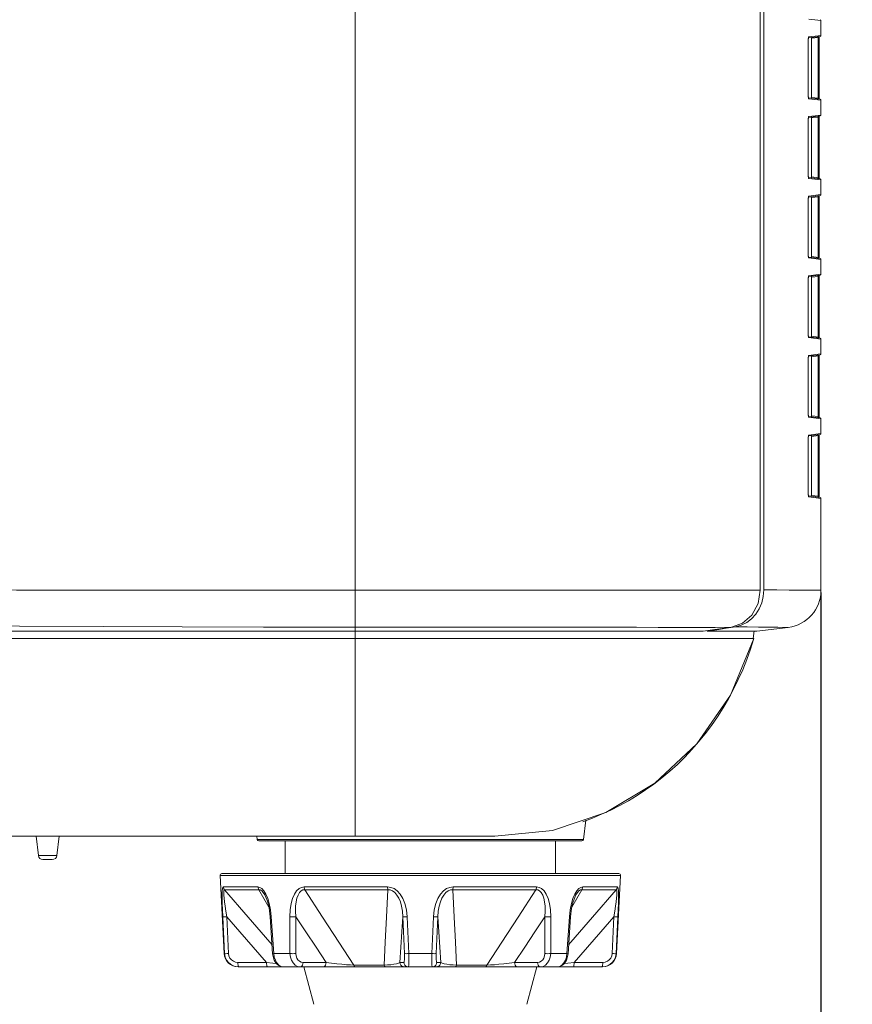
# Model space of a CAD drawing. Header units: millimetres. Extents: x 3925 to 5043, y -86 to 778.
# Tile 49 of 158: x 4456 to 4479, y 255 to 282. Entities that reach past the tile are written whole.
import ezdxf

# ---------------------------------------------------------------- set-up
doc = ezdxf.new("R2010")
doc.units = ezdxf.units.MM
doc.header["$LTSCALE"] = 46.255
doc.header["$PDMODE"] = 3
doc.header["$PDSIZE"] = 1
doc.layers.get('Defpoints').update_dxf_attribs({"linetype": 'CONTINUOUS'})
for name, color, linetype in [('140-154101-01_RIGGDXF_DIMENSION', 7, 'CONTINUOUS'), ('H30-BOTTOM-CDXF_CONTINUOUS_LINE', 7, 'CONTINUOUS'), ('H30-LEFT-COVDXF_CONTINUOUS_LINE', 7, 'CONTINUOUS'), ('H30K-FRONT-CDXF_CONTINUOUS_LINE', 7, 'CONTINUOUS'), ('RUBBER-FOOT-DXF_CONTINUOUS_LINE', 7, 'CONTINUOUS')]:
    doc.layers.add(name, color=color, linetype=linetype)
doc.styles.add('SLDTEXTSTYLE0', font='arialbd.ttf', dxfattribs={"height": 5.5})
doc.dimstyles.new('SLDDIMSTYLE2', dxfattribs={"dimtxt": 5.650301, "dimasz": 4.572, "dimexe": 0, "dimexo": 0.0625, "dimgap": 1.412575, "dimtad": 0, "dimtih": 1, "dimtoh": 1, "dimlfac": 3.5, "dimrnd": 1e-09, "dimzin": 4, "dimdsep": 46, "dimtxsty": 'SLDTEXTSTYLE0', "dimsah": 1, "dimcen": 0.09, "dimadec": 0, "dimazin": 1, "dimtol": 1, "dimtp": 0.5, "dimtm": 0.5, "dimtfac": 1, "dimtdec": 1, "dimtofl": 0, "dimtmove": 0, "dimatfit": 3, "dimfxl": 1, "dimfrac": 2, "dimtolj": 1, "dimarcsym": 0})

# ---------------------------------------------------------------- blocks, each defined once
blk = doc.blocks.new('*D68')
at = {"layer": '140-154101-01_RIGGDXF_DIMENSION', "color": 0, "linetype": 'Continuous', "lineweight": -2}
for p, q in [((4484.363, 271.493), (4484.363, 203.012)), ((4477.961, 266.215), (4477.961, 203.012)), ((4473.961, 203.012), (4426.441, 203.012)), ((4484.363, 203.012), (4477.961, 203.012)), ((4488.363, 203.012), (4492.363, 203.012))]:
    blk.add_line(p, q, dxfattribs=at)
at = {"layer": '140-154101-01_RIGGDXF_DIMENSION', "color": 0, "linetype": 'Continuous'}
for points in [[(4473.961, 203.678), (4473.961, 202.345), (4477.961, 203.012)], [(4488.363, 203.678), (4488.363, 202.345), (4484.363, 203.012)]]:
    blk.add_solid(points, dxfattribs=at)
at = {"layer": 'Defpoints', "color": 0, "linetype": 'Continuous'}
for p in [(4484.363, 271.556), (4477.961, 266.277), (4477.961, 203.012)]:
    blk.add_point(p, dxfattribs=at)
at = {"layer": '140-154101-01_RIGGDXF_DIMENSION', "color": 0, "linetype": 'Continuous', "insert": (4448.201, 207.96), "char_height": 5.5, "attachment_point": 5, "style": 'SLDTEXTSTYLE0'}
blk.add_mtext('\\A1;25.61 [1.01]', dxfattribs=at)

msp = doc.modelspace()

# ---------------------------------------------------------------- linework, layer by layer
at = {"layer": 'H30-BOTTOM-CDXF_CONTINUOUS_LINE', "color": 7, "linetype": 'Continuous', "lineweight": 0}
for p, q in [((4465.461, 264.9875), (4465.461, 265.1807)), ((4476.1412, 264.9875), (4476.166, 265.1892)), ((4436.1234, 264.9875), (4465.461, 264.9875)), ((4476.1563, 264.9857), (4465.461, 264.9857)), ((4465.461, 264.9857), (4465.461, 259.6807)), ((4471.6549, 260.1171), (4471.5913, 259.5996)), ((4454.0368, 259.6807), (4469.211, 259.6807)), ((4456.8985, 259.6807), (4456.9617, 259.1654)), ((4457.5235, 259.6807), (4457.4602, 259.1654)), ((4462.8206, 259.6807), (4462.8306, 259.5996)), ((4471.5913, 259.5996), (4462.8306, 259.5996)), ((4471.5417, 259.5557), (4462.8802, 259.5557)), ((4457.4602, 259.1654), (4456.9617, 259.1654)), ((4457.3361, 259.0557), (4457.0858, 259.0557))]:
    msp.add_line(p, q, dxfattribs=at)
for points in [[(4469.211, 259.6807), (4470.7536, 259.8412), (4472.1925, 260.3239), (4473.5056, 261.1032), (4474.633, 262.163), (4475.5328, 263.4662), (4476.1563, 264.9857)], [(4475.4802, 263.3714), (4475.6162, 263.6237), (4475.7429, 263.8823), (4475.8601, 264.1475), (4475.9681, 264.4197), (4476.0668, 264.6991), (4476.1563, 264.9857)], [(4474.4941, 262.0056), (4474.6775, 262.2154), (4474.8532, 262.432), (4475.0212, 262.6555), (4475.182, 262.8867), (4475.3352, 263.1255), (4475.4802, 263.3714)], [(4473.4778, 261.0824), (4473.6943, 261.2501), (4473.9039, 261.426), (4474.1068, 261.6104), (4474.3036, 261.8037), (4474.4941, 262.0056)], [(4472.0755, 260.2716), (4472.3202, 260.3839), (4472.5604, 260.5051), (4472.7961, 260.6351), (4473.0277, 260.7746), (4473.2553, 260.9238), (4473.4778, 261.0824)], [(4471.5724, 260.0736), (4471.8263, 260.1681), (4472.0755, 260.2716)]]:
    msp.add_lwpolyline(points, dxfattribs=at)
for centre, radius, start, end in [((4462.8802, 259.6057), 0.05, 187, 270), ((4471.5417, 259.6057), 0.05, 270, 353), ((4457.0858, 259.1807), 0.125, 187, 270), ((4457.3361, 259.1807), 0.125, 270, 353)]:
    msp.add_arc(centre, radius, start, end, dxfattribs=at)
at = {"layer": 'H30-LEFT-COVDXF_CONTINUOUS_LINE', "color": 7, "linetype": 'Continuous', "lineweight": 0}
for p, q in [((4476.4278, 305.2977), (4476.4278, 266.2924)), ((4477.961, 281.5539), (4477.6308, 281.5944)), ((4477.961, 281.5539), (4477.961, 281.1574)), ((4477.6213, 281.0661), (4477.6223, 281.088)), ((4477.6213, 281.0661), (4477.6218, 281.0661)), ((4477.6213, 279.5102), (4477.6213, 281.0661)), ((4477.6223, 281.088), (4477.6252, 281.1066)), ((4477.6237, 281.0938), (4477.939, 281.1325)), ((4477.6252, 281.1066), (4477.6308, 281.1169)), ((4477.6308, 281.1169), (4477.8865, 281.1482)), ((4477.711, 279.4718), (4477.711, 281.1045)), ((4477.8869, 281.1013), (4477.714, 281.0801)), ((4477.8865, 281.1482), (4477.961, 281.1574)), ((4477.8869, 281.1013), (4477.9088, 281.1013)), ((4477.8869, 281.1013), (4477.8869, 279.475)), ((4477.9087, 281.1013), (4477.9087, 279.475)), ((4477.6218, 279.5102), (4477.6213, 279.5102)), ((4477.6231, 279.4807), (4477.6213, 279.5102)), ((4477.6255, 279.4738), (4477.6236, 279.4825)), ((4477.939, 279.4438), (4477.6265, 279.4821)), ((4477.961, 279.4189), (4477.6308, 279.4594)), ((4477.8869, 279.475), (4477.714, 279.4962)), ((4477.9088, 279.475), (4477.8869, 279.475)), ((4477.961, 279.4189), (4477.961, 279.0224)), ((4477.6213, 278.9311), (4477.6223, 278.953)), ((4477.6213, 278.9311), (4477.6218, 278.9311)), ((4477.6213, 277.3752), (4477.6213, 278.9311)), ((4477.6223, 278.953), (4477.6252, 278.9716)), ((4477.6237, 278.9588), (4477.939, 278.9975)), ((4477.6252, 278.9716), (4477.6308, 278.9819)), ((4477.6308, 278.9819), (4477.8865, 279.0132)), ((4477.711, 277.3368), (4477.711, 278.9695)), ((4477.8869, 278.9663), (4477.714, 278.9451)), ((4477.8865, 279.0132), (4477.961, 279.0224)), ((4477.8869, 278.9663), (4477.9088, 278.9663)), ((4477.8869, 278.9663), (4477.8869, 277.34)), ((4477.9087, 278.9663), (4477.9087, 277.34)), ((4477.6218, 277.3752), (4477.6213, 277.3752)), ((4477.6231, 277.3457), (4477.6213, 277.3752)), ((4477.6255, 277.3388), (4477.6236, 277.3475)), ((4477.939, 277.3088), (4477.6265, 277.3471)), ((4477.961, 277.2839), (4477.6308, 277.3244)), ((4477.8869, 277.34), (4477.714, 277.3612)), ((4477.9088, 277.34), (4477.8869, 277.34)), ((4477.961, 277.2839), (4477.961, 276.8874)), ((4477.6213, 276.7961), (4477.6223, 276.818)), ((4477.6213, 276.7961), (4477.6218, 276.7961)), ((4477.6213, 275.2402), (4477.6213, 276.7961)), ((4477.6218, 276.796), (4477.6228, 276.8174)), ((4477.6223, 276.818), (4477.6252, 276.8366)), ((4477.6238, 276.8238), (4477.939, 276.8625)), ((4477.6252, 276.8366), (4477.6308, 276.8469)), ((4477.6308, 276.8469), (4477.8865, 276.8782)), ((4477.711, 275.2018), (4477.711, 276.8345)), ((4477.8869, 276.8313), (4477.714, 276.8101)), ((4477.8865, 276.8782), (4477.961, 276.8874)), ((4477.8869, 276.8313), (4477.9088, 276.8313)), ((4477.8869, 276.8313), (4477.8869, 275.205)), ((4477.9087, 276.8313), (4477.9087, 275.205)), ((4477.6218, 275.2402), (4477.6213, 275.2402)), ((4477.6231, 275.2107), (4477.6213, 275.2402)), ((4477.6255, 275.2038), (4477.6236, 275.2125)), ((4477.939, 275.1738), (4477.6265, 275.2121)), ((4477.961, 275.1489), (4477.6308, 275.1894)), ((4477.8869, 275.205), (4477.714, 275.2262)), ((4477.9088, 275.205), (4477.8869, 275.205)), ((4477.961, 275.1489), (4477.961, 274.7524)), ((4477.6213, 274.6611), (4477.6223, 274.683)), ((4477.6213, 274.6611), (4477.6218, 274.6611)), ((4477.6213, 273.1052), (4477.6213, 274.6611)), ((4477.6223, 274.683), (4477.6252, 274.7016)), ((4477.6237, 274.6888), (4477.939, 274.7275)), ((4477.6252, 274.7016), (4477.6308, 274.7119)), ((4477.6308, 274.7119), (4477.8865, 274.7432)), ((4477.711, 273.0668), (4477.711, 274.6995)), ((4477.8869, 274.6963), (4477.714, 274.6751)), ((4477.8865, 274.7432), (4477.961, 274.7524)), ((4477.8869, 274.6963), (4477.9088, 274.6963)), ((4477.8869, 274.6963), (4477.8869, 273.07)), ((4477.9087, 274.6963), (4477.9087, 273.07)), ((4477.6218, 273.1052), (4477.6213, 273.1052)), ((4477.6231, 273.0757), (4477.6213, 273.1052)), ((4477.6255, 273.0688), (4477.6236, 273.0775)), ((4477.939, 273.0388), (4477.6265, 273.0771)), ((4477.961, 273.0139), (4477.6308, 273.0544)), ((4477.8869, 273.07), (4477.714, 273.0912)), ((4477.9088, 273.07), (4477.8869, 273.07)), ((4477.961, 273.0139), (4477.961, 272.6174)), ((4477.6213, 272.5261), (4477.6223, 272.548)), ((4477.6213, 272.5261), (4477.6218, 272.5261)), ((4477.6213, 270.9702), (4477.6213, 272.5261)), ((4477.6218, 272.526), (4477.6228, 272.5474)), ((4477.6223, 272.548), (4477.6252, 272.5666)), ((4477.6238, 272.5538), (4477.939, 272.5925)), ((4477.6252, 272.5666), (4477.6308, 272.5769)), ((4477.6308, 272.5769), (4477.8865, 272.6082)), ((4477.711, 270.9318), (4477.711, 272.5645)), ((4477.8869, 272.5613), (4477.714, 272.5401)), ((4477.8865, 272.6082), (4477.961, 272.6174)), ((4477.8869, 272.5613), (4477.9088, 272.5613)), ((4477.8869, 272.5613), (4477.8869, 270.935)), ((4477.9087, 272.5613), (4477.9087, 270.935)), ((4477.6218, 270.9702), (4477.6213, 270.9702)), ((4477.6231, 270.9407), (4477.6213, 270.9702)), ((4477.6255, 270.9338), (4477.6236, 270.9425)), ((4477.939, 270.9038), (4477.6265, 270.9421)), ((4477.961, 270.8789), (4477.6308, 270.9194)), ((4477.8869, 270.935), (4477.714, 270.9562)), ((4477.9088, 270.935), (4477.8869, 270.935)), ((4477.961, 270.8789), (4477.961, 270.4824)), ((4477.6213, 270.3911), (4477.6223, 270.413)), ((4477.6213, 270.3911), (4477.6218, 270.3911)), ((4477.6213, 268.8352), (4477.6213, 270.3911)), ((4477.6218, 270.391), (4477.6228, 270.4124)), ((4477.6223, 270.413), (4477.6252, 270.4316)), ((4477.6238, 270.4188), (4477.939, 270.4575)), ((4477.6252, 270.4316), (4477.6308, 270.4419)), ((4477.6308, 270.4419), (4477.8865, 270.4732)), ((4477.711, 268.7968), (4477.711, 270.4295)), ((4477.8869, 270.4263), (4477.714, 270.4051)), ((4477.8865, 270.4732), (4477.961, 270.4824)), ((4477.8869, 270.4263), (4477.9088, 270.4263)), ((4477.8869, 270.4263), (4477.8869, 268.8)), ((4477.9087, 270.4263), (4477.9087, 268.8)), ((4477.6218, 268.8352), (4477.6213, 268.8352)), ((4477.6231, 268.8057), (4477.6213, 268.8352)), ((4477.6255, 268.7988), (4477.6236, 268.8075)), ((4477.939, 268.7688), (4477.6265, 268.8071)), ((4477.961, 268.7439), (4477.6308, 268.7844)), ((4477.8869, 268.8), (4477.714, 268.8212)), ((4477.9088, 268.8), (4477.8869, 268.8)), ((4477.961, 266.2772), (4477.961, 268.7439)), ((4476.4137, 266.1146), (4476.4278, 266.2924)), ((4476.3721, 265.9426), (4476.4137, 266.1146)), ((4474.9078, 265.1953), (4474.9078, 265.1807)), ((4476.236, 265.1807), (4474.9078, 265.1807)), ((4475.6705, 265.3025), (4475.4186, 265.2618)), ((4475.6705, 265.3025), (4475.8236, 265.3434)), ((4475.9836, 265.2974), (4475.6705, 265.3025)), ((4476.2871, 265.2933), (4475.9836, 265.2974)), ((4476.236, 265.1807), (4477.0828, 265.2846))]:
    msp.add_line(p, q, dxfattribs=at)
for points in [[(4477.6218, 281.0661), (4477.6229, 281.0883), (4477.6239, 281.0953)], [(4477.6239, 281.0953), (4477.625, 281.1009), (4477.6254, 281.1024)], [(4477.6254, 281.1022), (4477.628, 281.1053), (4477.6308, 281.1169)], [(4477.8902, 281.1266), (4477.8897, 281.124), (4477.8887, 281.1162), (4477.8869, 281.1013)], [(4477.9088, 281.1013), (4477.9088, 281.1112), (4477.9094, 281.1287), (4477.9094, 281.1289)], [(4477.6236, 279.4825), (4477.6221, 279.4979), (4477.6218, 279.5102)], [(4477.6308, 279.4594), (4477.6266, 279.465), (4477.6231, 279.4807)], [(4477.6308, 279.4594), (4477.628, 279.471), (4477.6254, 279.4741)], [(4477.8869, 279.475), (4477.8882, 279.4639), (4477.8894, 279.4547), (4477.8902, 279.4498)], [(4477.9094, 279.4474), (4477.9089, 279.4648), (4477.9088, 279.475)], [(4477.6218, 278.9311), (4477.6229, 278.9533), (4477.6239, 278.9603)], [(4477.6239, 278.9603), (4477.625, 278.9659), (4477.6254, 278.9674)], [(4477.6254, 278.9672), (4477.628, 278.9703), (4477.6308, 278.9819)], [(4477.8902, 278.9916), (4477.8897, 278.989), (4477.8887, 278.9812), (4477.8869, 278.9663)], [(4477.9088, 278.9663), (4477.9088, 278.9762), (4477.9094, 278.9937), (4477.9094, 278.9939)], [(4477.6236, 277.3475), (4477.6221, 277.3629), (4477.6218, 277.3752)], [(4477.6308, 277.3244), (4477.6266, 277.33), (4477.6231, 277.3457)], [(4477.6308, 277.3244), (4477.628, 277.336), (4477.6254, 277.3391)], [(4477.8869, 277.34), (4477.8882, 277.3289), (4477.8894, 277.3197), (4477.8902, 277.3148)], [(4477.9094, 277.3124), (4477.9089, 277.33), (4477.9088, 277.34)], [(4477.6228, 276.8174), (4477.6249, 276.8307), (4477.6254, 276.8323)], [(4477.6254, 276.8322), (4477.628, 276.8353), (4477.6308, 276.8469)], [(4477.8902, 276.8566), (4477.8897, 276.854), (4477.8887, 276.8462), (4477.8869, 276.8313)], [(4477.9088, 276.8313), (4477.9088, 276.8412), (4477.9094, 276.8587), (4477.9094, 276.8589)], [(4477.6236, 275.2125), (4477.6221, 275.2279), (4477.6218, 275.2402)], [(4477.6308, 275.1894), (4477.6266, 275.195), (4477.6231, 275.2107)], [(4477.6308, 275.1894), (4477.628, 275.201), (4477.6254, 275.2041)], [(4477.8869, 275.205), (4477.8882, 275.1939), (4477.8894, 275.1847), (4477.8902, 275.1798)], [(4477.9094, 275.1774), (4477.9089, 275.1948), (4477.9088, 275.205)], [(4477.6218, 274.6611), (4477.6229, 274.6833), (4477.6239, 274.6903)], [(4477.6239, 274.6903), (4477.625, 274.6959), (4477.6254, 274.6974)], [(4477.6254, 274.6972), (4477.628, 274.7003), (4477.6308, 274.7119)], [(4477.8902, 274.7216), (4477.8897, 274.719), (4477.8887, 274.7112), (4477.8869, 274.6963)], [(4477.9088, 274.6963), (4477.9088, 274.7062), (4477.9094, 274.7237), (4477.9094, 274.7239)], [(4477.6236, 273.0775), (4477.6221, 273.0929), (4477.6218, 273.1052)], [(4477.6308, 273.0544), (4477.6266, 273.06), (4477.6231, 273.0757)], [(4477.6308, 273.0544), (4477.628, 273.066), (4477.6254, 273.0691)], [(4477.8869, 273.07), (4477.8882, 273.0589), (4477.8894, 273.0497), (4477.8902, 273.0448)], [(4477.9094, 273.0424), (4477.9089, 273.06), (4477.9088, 273.07)], [(4477.6228, 272.5474), (4477.6249, 272.5607), (4477.6254, 272.5623)], [(4477.6254, 272.5622), (4477.628, 272.5653), (4477.6308, 272.5769)], [(4477.8902, 272.5866), (4477.8897, 272.584), (4477.8887, 272.5762), (4477.8869, 272.5613)], [(4477.9088, 272.5613), (4477.9088, 272.5712), (4477.9094, 272.5887), (4477.9094, 272.5889)], [(4477.6236, 270.9425), (4477.6221, 270.9579), (4477.6218, 270.9702)], [(4477.6308, 270.9194), (4477.6266, 270.925), (4477.6231, 270.9407)], [(4477.6308, 270.9194), (4477.628, 270.931), (4477.6254, 270.9341)], [(4477.8869, 270.935), (4477.8882, 270.9239), (4477.8894, 270.9147), (4477.8902, 270.9098)], [(4477.9094, 270.9074), (4477.9089, 270.9248), (4477.9088, 270.935)], [(4477.6228, 270.4124), (4477.6249, 270.4257), (4477.6254, 270.4273)], [(4477.6254, 270.4272), (4477.628, 270.4303), (4477.6308, 270.4419)], [(4477.8902, 270.4516), (4477.8897, 270.449), (4477.8887, 270.4412), (4477.8869, 270.4263)], [(4477.9088, 270.4263), (4477.9088, 270.4362), (4477.9094, 270.4537), (4477.9094, 270.4539)], [(4477.6236, 268.8075), (4477.6221, 268.8229), (4477.6218, 268.8352)], [(4477.6308, 268.7844), (4477.6266, 268.79), (4477.6231, 268.8057)], [(4477.6308, 268.7844), (4477.628, 268.796), (4477.6254, 268.7991)], [(4477.8869, 268.8), (4477.8882, 268.7889), (4477.8894, 268.7797), (4477.8902, 268.7748)], [(4477.9094, 268.7724), (4477.9089, 268.7898), (4477.9088, 268.8)], [(4477.1069, 266.2848), (4476.7741, 266.2882), (4476.4278, 266.2924)], [(4477.961, 266.2772), (4477.6641, 266.2797), (4477.415, 266.2819), (4477.1069, 266.2848)], [(4476.212, 265.6372), (4476.3041, 265.7818), (4476.3721, 265.9426)], [(4475.8236, 265.3434), (4475.9679, 265.4145), (4476.0988, 265.5135), (4476.212, 265.6372)], [(4475.4186, 265.2618), (4475.1643, 265.2212), (4474.9078, 265.1807)], [(4477.0828, 265.2846), (4476.8026, 265.2874), (4476.5707, 265.2899), (4476.2871, 265.2933)]]:
    msp.add_lwpolyline(points, dxfattribs=at)
for centre, radius, start, end in [((4477.936, 281.5539), 0.025, 0, 83), ((4477.936, 281.1574), 0.025, 277, 0), ((4477.936, 279.4189), 0.025, 0, 83), ((4477.936, 279.0224), 0.025, 277, 0), ((4477.936, 277.2839), 0.025, 0, 83), ((4477.936, 276.8874), 0.025, 277, 0), ((4477.936, 275.1489), 0.025, 0, 83), ((4477.936, 274.7524), 0.025, 277, 0), ((4477.936, 273.0139), 0.025, 0, 83), ((4477.936, 272.6174), 0.025, 277, 0), ((4477.936, 270.8789), 0.025, 0, 83), ((4477.936, 270.4824), 0.025, 277, 0), ((4477.936, 268.7439), 0.025, 0, 83), ((4476.961, 266.2772), 1, 277, 0)]:
    msp.add_arc(centre, radius, start, end, dxfattribs=at)
at = {"layer": 'H30K-FRONT-CDXF_CONTINUOUS_LINE', "color": 7, "linetype": 'Continuous', "lineweight": 0}
for p, q in [((4476.3311, 266.278), (4476.3311, 305.9307)), ((4465.4606, 266.2785), (4465.4608, 283.1807)), ((4465.4606, 266.2785), (4476.3311, 266.278)), ((4465.4606, 266.2785), (4465.461, 265.1807)), ((4436.2407, 265.1807), (4474.8028, 265.1807)), ((4475.5561, 265.2854), (4474.8028, 265.1807))]:
    msp.add_line(p, q, dxfattribs=at)
for points in [[(4435.8398, 266.3276), (4437.8659, 266.3242), (4440.0881, 266.3214), (4442.5201, 266.3176), (4445.1637, 266.3119), (4448.0227, 266.3044), (4450.9835, 266.2965), (4453.8152, 266.2899), (4456.3778, 266.2853), (4458.6619, 266.2823), (4460.7865, 266.2804), (4462.9839, 266.2791), (4465.4606, 266.2785)], [(4476.3311, 266.278), (4476.2741, 265.9243), (4476.1096, 265.6154), (4475.8591, 265.3928), (4475.5561, 265.2854)], [(4436.0306, 265.5402), (4438.0725, 265.5066), (4440.3085, 265.4754), (4442.7448, 265.4457), (4445.3831, 265.4164), (4448.2233, 265.3869), (4451.1484, 265.3587), (4453.9356, 265.3346), (4456.4575, 265.3161), (4458.7117, 265.3029), (4460.8178, 265.2939), (4463.0016, 265.2881), (4465.461, 265.2859)], [(4465.461, 265.286), (4466.1815, 265.286), (4467.751, 265.2862)], [(4467.751, 265.2862), (4470.6365, 265.2866), (4471.5433, 265.2864), (4472.3308, 265.2857), (4473.0088, 265.2849), (4473.5927, 265.2844), (4474.0893, 265.284), (4474.5039, 265.2839)], [(4474.5039, 265.2839), (4474.8454, 265.2842), (4475.1253, 265.2846), (4475.5561, 265.2854)]]:
    msp.add_lwpolyline(points, dxfattribs=at)
at = {"layer": 'RUBBER-FOOT-DXF_CONTINUOUS_LINE', "color": 7, "linetype": 'Continuous', "lineweight": 0}
for p, q in [((4463.586, 258.6807), (4463.586, 259.5557)), ((4470.836, 258.6807), (4470.836, 259.5557)), ((4461.8387, 258.628), (4472.5832, 258.628)), ((4461.9484, 256.536), (4461.8387, 258.628)), ((4461.8887, 258.6807), (4472.5332, 258.6807)), ((4472.4736, 256.536), (4472.5832, 258.628)), ((4461.9271, 258.3224), (4462.8542, 258.3224)), ((4461.9558, 258.2486), (4462.8778, 258.2486)), ((4462.8778, 258.2486), (4463.1467, 257.78)), ((4464.0953, 258.3224), (4466.3333, 258.3224)), ((4464.1122, 258.2486), (4466.3381, 258.2486)), ((4468.0838, 258.2486), (4470.3097, 258.2486)), ((4468.0886, 258.3224), (4470.3266, 258.3224)), ((4471.2759, 257.7813), (4471.5441, 258.2486)), ((4472.4661, 258.2486), (4471.5441, 258.2486)), ((4472.4948, 258.3224), (4471.5678, 258.3224)), ((4463.0373, 258.1098), (4463.0374, 258.1095)), ((4471.3846, 258.1098), (4471.3845, 258.1095)), ((4461.9573, 256.536), (4461.9083, 257.5245)), ((4462.0159, 257.5246), (4462.065, 256.536)), ((4463.2114, 257.5245), (4463.1806, 257.5226)), ((4463.2475, 256.5341), (4463.1806, 257.5226)), ((4463.2114, 257.5245), (4463.279, 256.536)), ((4463.7131, 256.536), (4463.7114, 257.5245)), ((4463.8691, 257.5246), (4463.8716, 256.536)), ((4466.7876, 256.536), (4466.742, 257.5246)), ((4466.8574, 257.5245), (4466.904, 256.536)), ((4467.5179, 256.536), (4467.5645, 257.5245)), ((4467.6799, 257.5246), (4467.6343, 256.536)), ((4470.5503, 256.536), (4470.5528, 257.5246)), ((4470.7105, 257.5245), (4470.7088, 256.536)), ((4471.2105, 257.5245), (4471.1429, 256.536)), ((4471.1744, 256.5341), (4471.2413, 257.5226)), ((4471.2413, 257.5226), (4471.2105, 257.5245)), ((4472.3569, 256.536), (4472.406, 257.5246)), ((4472.4646, 256.536), (4472.5136, 257.5245)), ((4461.9484, 256.536), (4461.9573, 256.536)), ((4463.279, 256.536), (4463.2475, 256.5341)), ((4463.279, 256.536), (4463.7131, 256.536)), ((4466.904, 256.536), (4467.5179, 256.536)), ((4470.7088, 256.536), (4471.1429, 256.536)), ((4471.1744, 256.5341), (4471.1429, 256.536)), ((4471.1635, 256.4576), (4471.1744, 256.5341)), ((4472.4646, 256.536), (4472.4736, 256.536)), ((4463.0849, 256.2991), (4462.3165, 256.2991)), ((4472.0991, 256.1807), (4462.3228, 256.1807)), ((4462.3334, 256.1807), (4462.3284, 256.1864)), ((4464.6827, 256.2991), (4464.0649, 256.2991)), ((4464.3551, 255.1762), (4464.086, 256.1807)), ((4466.2426, 256.2253), (4465.4224, 256.2253)), ((4466.7657, 256.2991), (4466.6604, 256.2991)), ((4467.7615, 256.2991), (4467.6563, 256.2991)), ((4468.9996, 256.2253), (4468.1793, 256.2253)), ((4470.357, 256.2991), (4469.7392, 256.2991)), ((4470.0668, 255.1762), (4470.336, 256.1807)), ((4471.337, 256.2991), (4472.1054, 256.2991)), ((4472.0936, 256.1864), (4472.0885, 256.1807))]:
    msp.add_line(p, q, dxfattribs=at)
for points in [[(4461.9271, 258.3224), (4461.9141, 258.3118), (4461.9036, 258.2778), (4461.8963, 258.218), (4461.8922, 258.1305), (4461.8916, 258.0165), (4461.8943, 257.8771), (4461.8999, 257.713), (4461.9083, 257.5245)], [(4461.9271, 258.3224), (4461.9313, 258.2961), (4461.941, 258.2711), (4461.9558, 258.2486)], [(4462.0159, 257.5245), (4461.9936, 257.6722), (4461.9749, 257.804), (4461.9597, 257.9203), (4461.9482, 258.0208), (4461.9407, 258.1048), (4461.9377, 258.1708), (4461.9394, 258.2169), (4461.9458, 258.2422), (4461.9558, 258.2486)], [(4463.2313, 256.7749), (4463.1749, 256.8392), (4462.59, 257.5128), (4461.9558, 258.2486)], [(4462.8542, 258.3224), (4462.9058, 258.3118), (4462.9599, 258.2778), (4463.0144, 258.218), (4463.0675, 258.1305)], [(4462.8542, 258.3224), (4462.8576, 258.2959), (4462.8656, 258.2709), (4462.8778, 258.2486)], [(4462.8778, 258.2486), (4462.9145, 258.2422), (4462.9551, 258.2168), (4462.9977, 258.1708), (4463.0373, 258.1098)], [(4464.0953, 258.3224), (4464.0252, 258.3118), (4463.9563, 258.2778), (4463.8914, 258.218), (4463.8326, 258.1305), (4463.7832, 258.0165), (4463.7451, 257.8771), (4463.7203, 257.713), (4463.7114, 257.5245)], [(4463.8691, 257.5246), (4463.8615, 257.6722), (4463.8645, 257.804), (4463.8771, 257.9203), (4463.8986, 258.0208), (4463.9286, 258.1049), (4463.9667, 258.1708), (4464.0118, 258.2169), (4464.0613, 258.2422), (4464.1122, 258.2486)], [(4464.0953, 258.3224), (4464.0978, 258.2961), (4464.1035, 258.2711), (4464.1122, 258.2486)], [(4465.4224, 256.2253), (4465.0229, 256.8392), (4464.5868, 257.5128), (4464.1122, 258.2486)], [(4466.3381, 258.2486), (4466.3012, 257.5145), (4466.2693, 256.8408), (4466.2426, 256.2253)], [(4466.3333, 258.3224), (4466.4194, 258.3118), (4466.5064, 258.2778), (4466.5908, 258.218), (4466.6699, 258.1305), (4466.7392, 258.0166), (4466.7958, 257.8771), (4466.8364, 257.713), (4466.8574, 257.5245)], [(4466.3333, 258.3224), (4466.334, 258.2959), (4466.3357, 258.2709), (4466.3381, 258.2486)], [(4466.3381, 258.2486), (4466.4001, 258.2422), (4466.4638, 258.2169), (4466.5257, 258.1708), (4466.5827, 258.1048), (4466.6326, 258.0208), (4466.6744, 257.9202), (4466.7074, 257.804), (4466.7305, 257.6722), (4466.742, 257.5246)], [(4468.0886, 258.3224), (4468.0025, 258.3118), (4467.9155, 258.2778), (4467.8311, 258.218), (4467.752, 258.1305), (4467.6827, 258.0166), (4467.6261, 257.8771), (4467.5855, 257.713), (4467.5645, 257.5245)], [(4467.6799, 257.5246), (4467.6914, 257.6722), (4467.7145, 257.804), (4467.7475, 257.9203), (4467.7894, 258.0208), (4467.8393, 258.1048), (4467.8962, 258.1708), (4467.9582, 258.2169), (4468.0219, 258.2422), (4468.0838, 258.2486)], [(4468.0886, 258.3224), (4468.0879, 258.2961), (4468.0863, 258.2711), (4468.0838, 258.2486)], [(4468.1793, 256.2253), (4468.1527, 256.8392), (4468.1208, 257.5128), (4468.0838, 258.2486)], [(4470.3097, 258.2486), (4469.8362, 257.5145), (4469.4, 256.8408), (4468.9996, 256.2253)], [(4470.3266, 258.3224), (4470.3241, 258.2959), (4470.3184, 258.2709), (4470.3097, 258.2486)], [(4470.3097, 258.2486), (4470.3607, 258.2422), (4470.4101, 258.2169), (4470.4552, 258.1708), (4470.4933, 258.1048), (4470.5233, 258.0208), (4470.5448, 257.9202), (4470.5574, 257.804), (4470.5604, 257.6722), (4470.5528, 257.5246)], [(4470.3266, 258.3224), (4470.3967, 258.3118), (4470.4656, 258.2778), (4470.5305, 258.218), (4470.5893, 258.1305), (4470.6387, 258.0166), (4470.6769, 257.8771), (4470.7016, 257.713), (4470.7105, 257.5245)], [(4472.4661, 258.2486), (4471.8334, 257.5145), (4471.2484, 256.8408), (4471.1907, 256.7749)], [(4471.5678, 258.3224), (4471.5161, 258.3118), (4471.462, 258.2778), (4471.4075, 258.218), (4471.3545, 258.1305)], [(4471.5441, 258.2486), (4471.5074, 258.2422), (4471.4668, 258.2168), (4471.4242, 258.1707), (4471.3846, 258.1098)], [(4471.5441, 258.2486), (4471.5563, 258.2709), (4471.5643, 258.2959), (4471.5678, 258.3224)], [(4472.4661, 258.2486), (4472.4762, 258.2422), (4472.4825, 258.2169), (4472.4842, 258.1708), (4472.4812, 258.1048), (4472.4738, 258.0208), (4472.4623, 257.9202), (4472.447, 257.804), (4472.4283, 257.6722), (4472.406, 257.5245)], [(4472.4661, 258.2486), (4472.4809, 258.2709), (4472.4906, 258.2958), (4472.4948, 258.3224)], [(4472.4948, 258.3224), (4472.5078, 258.3118), (4472.5183, 258.2778), (4472.5256, 258.218), (4472.5297, 258.1305), (4472.5303, 258.0166), (4472.5277, 257.8771), (4472.5221, 257.713), (4472.5136, 257.5245)], [(4463.0373, 258.1098), (4463.0654, 258.0535), (4463.1075, 257.9403), (4463.1505, 257.7645), (4463.1806, 257.5226)], [(4463.0675, 258.1305), (4463.1161, 258.0166), (4463.1579, 257.8771), (4463.1906, 257.713), (4463.2114, 257.5245)], [(4471.3545, 258.1305), (4471.3058, 258.0165), (4471.264, 257.8771), (4471.2313, 257.713), (4471.2105, 257.5245)], [(4471.2413, 257.5226), (4471.2694, 257.7536), (4471.31, 257.9259), (4471.3523, 258.044), (4471.3846, 258.1098)], [(4461.9083, 257.5245), (4461.9184, 257.5231), (4461.9417, 257.5226), (4461.9755, 257.5231), (4462.016, 257.5245)], [(4462.0159, 257.5246), (4462.3707, 257.1154), (4462.7286, 256.705), (4463.0849, 256.2991)], [(4463.7114, 257.5245), (4463.7477, 257.5231), (4463.7893, 257.5226), (4463.8314, 257.5231), (4463.8691, 257.5245)], [(4463.8691, 257.5246), (4464.1391, 257.1154), (4464.4114, 256.705), (4464.6827, 256.2991)], [(4466.6604, 256.2991), (4466.6877, 256.705), (4466.715, 257.1154), (4466.742, 257.5246)], [(4466.8574, 257.5245), (4466.8161, 257.5231), (4466.7806, 257.5226), (4466.7549, 257.5231), (4466.742, 257.5245)], [(4467.5645, 257.5245), (4467.6058, 257.5231), (4467.6413, 257.5226), (4467.667, 257.5231), (4467.6799, 257.5245)], [(4467.6799, 257.5246), (4467.7069, 257.1154), (4467.7342, 256.705), (4467.7615, 256.2991)], [(4469.7392, 256.2991), (4470.0105, 256.705), (4470.2828, 257.1154), (4470.5528, 257.5246)], [(4470.7105, 257.5245), (4470.6742, 257.5231), (4470.6326, 257.5226), (4470.5905, 257.5231), (4470.5528, 257.5245)], [(4471.337, 256.2991), (4471.6934, 256.705), (4472.0512, 257.1154), (4472.406, 257.5246)], [(4472.4059, 257.5245), (4472.4464, 257.5231), (4472.4802, 257.5226), (4472.5035, 257.5231), (4472.5136, 257.5245)], [(4462.3334, 256.1807), (4462.2385, 256.1927), (4462.1502, 256.2279), (4462.0732, 256.2842), (4462.0134, 256.3575), (4461.9739, 256.4435), (4461.9573, 256.536)], [(4461.9573, 256.536), (4461.9671, 256.5346), (4461.9904, 256.5341), (4462.0243, 256.5346), (4462.065, 256.536)], [(4462.3165, 256.2991), (4462.2525, 256.3073), (4462.1934, 256.3308), (4462.1419, 256.3686), (4462.1021, 256.4175), (4462.0759, 256.4746), (4462.065, 256.536)], [(4463.2475, 256.5341), (4463.2584, 256.4576), (4463.292, 256.3578), (4463.3466, 256.2729), (4463.4161, 256.2141), (4463.4919, 256.1848), (4463.5344, 256.1807)], [(4463.279, 256.536), (4463.2923, 256.443), (4463.3204, 256.3571), (4463.3614, 256.284), (4463.4131, 256.2279), (4463.4718, 256.1927), (4463.5346, 256.1807)], [(4463.7131, 256.536), (4463.7495, 256.5346), (4463.7913, 256.5341), (4463.8336, 256.5346), (4463.8716, 256.536)], [(4463.9895, 256.1807), (4463.9179, 256.1927), (4463.8518, 256.2279), (4463.7948, 256.2842), (4463.7512, 256.3576), (4463.7234, 256.4435), (4463.7131, 256.536)], [(4464.0649, 256.2991), (4464.0138, 256.3073), (4463.9671, 256.3308), (4463.9272, 256.3686), (4463.897, 256.4175), (4463.8781, 256.4746), (4463.8716, 256.536)], [(4466.7876, 256.536), (4466.7893, 256.4742), (4466.7887, 256.417), (4466.7859, 256.3684), (4466.7808, 256.3308), (4466.774, 256.3073), (4466.7657, 256.2991)], [(4466.904, 256.536), (4466.8624, 256.5346), (4466.8266, 256.5341), (4466.8006, 256.5346), (4466.7876, 256.536)], [(4466.904, 256.536), (4466.9061, 256.443), (4466.9062, 256.3572), (4466.9044, 256.284), (4466.9008, 256.2279), (4466.8956, 256.1927), (4466.8893, 256.1807)], [(4467.5326, 256.1807), (4467.5263, 256.1927), (4467.5212, 256.2279), (4467.5175, 256.2842), (4467.5157, 256.3575), (4467.5158, 256.4435), (4467.5179, 256.536)], [(4467.5179, 256.536), (4467.5595, 256.5346), (4467.5954, 256.5341), (4467.6213, 256.5346), (4467.6343, 256.536)], [(4467.6563, 256.2991), (4467.6479, 256.3073), (4467.6411, 256.3308), (4467.636, 256.3686), (4467.6332, 256.4175), (4467.6326, 256.4746), (4467.6343, 256.536)], [(4470.5503, 256.536), (4470.5437, 256.4742), (4470.5247, 256.417), (4470.4946, 256.3684), (4470.4548, 256.3308), (4470.4083, 256.3073), (4470.357, 256.2991)], [(4470.7088, 256.536), (4470.6985, 256.443), (4470.6705, 256.3571), (4470.627, 256.284), (4470.5701, 256.2279), (4470.5041, 256.1927), (4470.4325, 256.1807)], [(4470.7088, 256.536), (4470.6724, 256.5346), (4470.6307, 256.5341), (4470.5883, 256.5346), (4470.5503, 256.536)], [(4471.1429, 256.536), (4471.1296, 256.443), (4471.1015, 256.3571), (4471.0605, 256.284), (4471.0088, 256.2279), (4470.9501, 256.1927), (4470.8873, 256.1807)], [(4470.8875, 256.1807), (4470.93, 256.1848), (4471.0058, 256.2141), (4471.0753, 256.2729), (4471.1299, 256.3579), (4471.1635, 256.4576)], [(4472.0885, 256.1807), (4472.1834, 256.1927), (4472.2717, 256.2279), (4472.3487, 256.2842), (4472.4086, 256.3575), (4472.448, 256.4435), (4472.4646, 256.536)], [(4472.1054, 256.2991), (4472.1694, 256.3073), (4472.2289, 256.3311), (4472.2801, 256.3687), (4472.3198, 256.4175), (4472.3459, 256.4744), (4472.3569, 256.536)], [(4472.3569, 256.536), (4472.3976, 256.5346), (4472.4315, 256.5341), (4472.4548, 256.5346), (4472.4646, 256.536)], [(4462.3284, 256.1864), (4462.3238, 256.203), (4462.32, 256.229), (4462.3175, 256.2621), (4462.3165, 256.2991)], [(4463.3516, 256.2687), (4463.2551, 256.2798), (4463.085, 256.2991)], [(4463.1019, 256.1807), (4463.0969, 256.1864), (4463.0922, 256.203), (4463.0885, 256.229), (4463.086, 256.2621), (4463.085, 256.2991)], [(4463.9895, 256.1807), (4464.0121, 256.1864), (4464.0326, 256.203), (4464.0492, 256.229), (4464.0603, 256.2621), (4464.0649, 256.2991)], [(4464.6073, 256.1807), (4464.6299, 256.1864), (4464.6504, 256.203), (4464.667, 256.229), (4464.6781, 256.2621), (4464.6828, 256.2991)], [(4465.4224, 256.2253), (4465.3327, 256.2305), (4465.2254, 256.2386), (4465.1036, 256.2495), (4464.9704, 256.2633), (4464.8289, 256.2798), (4464.6828, 256.2991)], [(4465.4695, 256.1807), (4465.4519, 256.1859), (4465.4357, 256.2012), (4465.4224, 256.2253)], [(4466.6604, 256.2991), (4466.6239, 256.2798), (4466.5675, 256.2633), (4466.4968, 256.2495), (4466.4162, 256.2386), (4466.3299, 256.2305), (4466.2426, 256.2253)], [(4466.2682, 256.1807), (4466.2587, 256.1858), (4466.2499, 256.201), (4466.2426, 256.2253)], [(4466.784, 256.1807), (4466.747, 256.1864), (4466.7134, 256.203), (4466.6862, 256.229), (4466.668, 256.2621), (4466.6604, 256.2991)], [(4466.8893, 256.1807), (4466.8523, 256.1864), (4466.8187, 256.203), (4466.7915, 256.229), (4466.7732, 256.2621), (4466.7657, 256.2991)], [(4467.5326, 256.1807), (4467.5696, 256.1864), (4467.6033, 256.203), (4467.6304, 256.229), (4467.6487, 256.2621), (4467.6563, 256.2991)], [(4467.6379, 256.1807), (4467.6749, 256.1864), (4467.7086, 256.203), (4467.7357, 256.229), (4467.754, 256.2621), (4467.7615, 256.2991)], [(4468.1793, 256.2253), (4468.092, 256.2305), (4468.0057, 256.2386), (4467.9251, 256.2495), (4467.8545, 256.2633), (4467.7981, 256.2798), (4467.7615, 256.2991)], [(4468.1538, 256.1807), (4468.1633, 256.1859), (4468.1721, 256.2012), (4468.1793, 256.2253)], [(4468.9524, 256.1807), (4468.9699, 256.1858), (4468.9861, 256.201), (4468.9996, 256.2253)], [(4469.7391, 256.2991), (4469.5931, 256.2798), (4469.4515, 256.2633), (4469.3183, 256.2495), (4469.1965, 256.2386), (4469.0893, 256.2305), (4468.9996, 256.2253)], [(4469.8146, 256.1807), (4469.792, 256.1864), (4469.7715, 256.203), (4469.7549, 256.229), (4469.7438, 256.2621), (4469.7391, 256.2991)], [(4470.4325, 256.1807), (4470.4099, 256.1864), (4470.3893, 256.203), (4470.3727, 256.229), (4470.3616, 256.2621), (4470.357, 256.2991)], [(4471.0704, 256.2687), (4471.1669, 256.2798), (4471.3369, 256.2991)], [(4471.3369, 256.2991), (4471.3359, 256.2621), (4471.3334, 256.229), (4471.3297, 256.203), (4471.3251, 256.1864), (4471.32, 256.1807)], [(4472.1054, 256.2991), (4472.1044, 256.2621), (4472.1019, 256.229), (4472.0982, 256.203), (4472.0936, 256.1864)]]:
    msp.add_lwpolyline(points, dxfattribs=at)
for centre, radius, start, end in [((4461.8886, 258.6307), 0.05, 90, 183), ((4472.5333, 258.6307), 0.05, 357, 90), ((4462.3228, 256.5557), 0.375, 183, 270), ((4472.0991, 256.5557), 0.375, 270, 357)]:
    msp.add_arc(centre, radius, start, end, dxfattribs=at)

# ---------------------------------------------------------------- dimensions: what is measured, and where the dimension line sits
at = {"layer": '140-154101-01_RIGGDXF_DIMENSION', "color": 2, "linetype": 'Continuous'}
dim = msp.add_linear_dim(base=(4477.961, 203.0116), p1=(4484.3629, 271.5557), p2=(4477.961, 266.2772), angle=0, dimstyle='SLDDIMSTYLE2', override={"dimtxt": 5, "dimasz": 4, "dimtad": 1, "dimtih": 0, "dimtoh": 0, "dimlfac": 4, "dimtol": 0, "dimtp": 0.01, "dimtm": 0.01, "dimtdec": 2, "dimtofl": 1, "dimtzin": 0}, dxfattribs=at)
dim.commit()
dim.dimension.update_dxf_attribs({"geometry": '*D68', "text_midpoint": (4448.201, 203.0116), "dimtype": 160})

doc.saveas('drawing.dxf')
